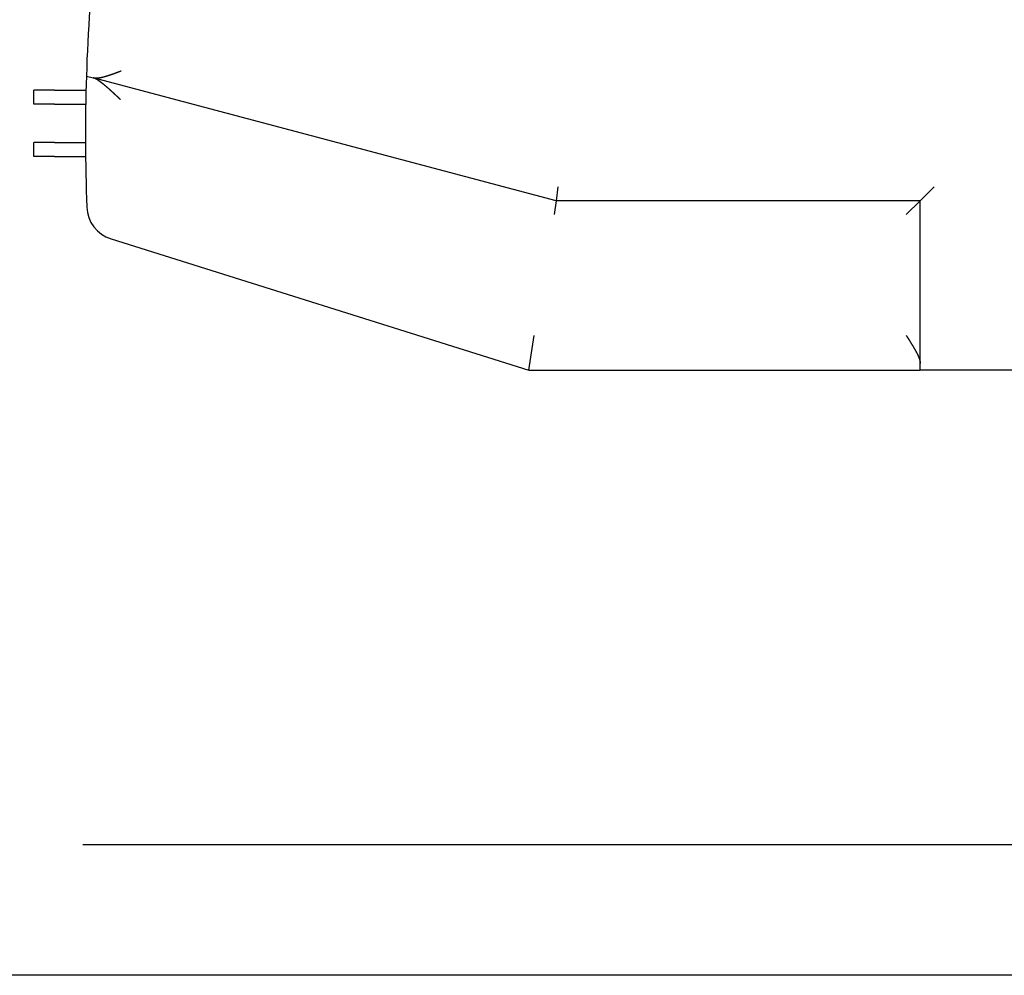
# Model space of a CAD drawing. Extents: x -5181 to 31991, y -2365 to 22251.
# Tile 2 of 39: x -1837 to -419, y -1483 to -106. Entities that reach past the tile are written whole.
import ezdxf

# ---------------------------------------------------------------- set-up
doc = ezdxf.new("R2010")
doc.units = 0
doc.layers.get('0').update_dxf_attribs({"linetype": 'CONTINUOUS'})

msp = doc.modelspace()

# ---------------------------------------------------------------- linework, layer by layer
at = {"color": 104, "linetype": 'Continuous'}
for p, q in [((-1741.09, -187.33), (-1731.17, -189.96)), ((-1064.29, -366.93), (-1731.17, -189.96)), ((-1816.69, -227.83), (-1816.69, -207.33)), ((-1786.99, -207.33), (-1816.69, -207.33)), ((-1786.99, -207.33), (-1741.65, -207.33)), ((-1786.99, -227.83), (-1816.69, -227.83)), ((-1786.99, -227.83), (-1742.06, -227.83)), ((-1816.69, -303.33), (-1816.69, -282.83)), ((-1786.99, -282.83), (-1816.69, -282.83)), ((-1786.99, -282.83), (-1742.43, -282.83)), ((-1786.99, -303.33), (-1816.69, -303.33)), ((-1786.99, -303.33), (-1742.29, -303.33)), ((-1061.68, -346.93), (-1064.29, -366.93)), ((-519.69, -346.93), (-539.69, -366.93)), ((-1064.29, -366.93), (-1066.9, -386.93)), ((-539.69, -366.93), (-1064.29, -366.93)), ((-559.69, -386.93), (-539.69, -366.93)), ((-539.69, -611.33), (-539.69, -366.93)), ((-1705.59, -421.85), (-1103.69, -611.33)), ((-1103.69, -611.33), (-1096, -561.33)), ((-1103.69, -611.33), (-539.69, -611.33)), ((-519.69, -611.33), (-539.69, -611.33)), ((-386.79, -611.33), (-519.69, -611.33)), ((14354.1, -1295.33), (-1746.15, -1295.33)), ((14602.82, -1483.33), (-2084.73, -1483.33))]:
    msp.add_line(p, q, dxfattribs=at)
for centre, radius, start, end in [((1005.15, -273.67), 2747.6, 170.03128, 178.19929), ((1005.15, -273.67), 2747.6, 178.19929, 182.13477), ((-1690.57, -374.16), 50, 182.13477, 252.52553)]:
    msp.add_arc(centre, radius, start, end, dxfattribs=at)
for points, knots in [([(-1690.82, -179.98), (-1690.95, -180.03), (-1691.2, -180.12), (-1691.57, -180.26), (-1691.93, -180.4), (-1692.28, -180.53), (-1692.61, -180.66), (-1692.93, -180.78), (-1693.24, -180.9), (-1693.55, -181.02), (-1693.87, -181.14), (-1694.19, -181.26), (-1694.53, -181.39), (-1694.88, -181.52), (-1695.24, -181.66), (-1695.62, -181.8), (-1696, -181.94), (-1696.38, -182.08), (-1696.76, -182.23), (-1697.14, -182.37), (-1697.52, -182.51), (-1697.9, -182.65), (-1698.28, -182.8), (-1698.66, -182.94), (-1699.04, -183.08), (-1699.42, -183.22), (-1699.8, -183.36), (-1700.18, -183.5), (-1700.56, -183.64), (-1700.94, -183.78), (-1701.32, -183.92), (-1701.7, -184.05), (-1702.07, -184.19), (-1702.45, -184.33), (-1702.83, -184.46), (-1703.21, -184.6), (-1703.58, -184.73), (-1703.96, -184.87), (-1704.34, -185), (-1704.71, -185.13), (-1705.09, -185.26), (-1705.46, -185.39), (-1705.84, -185.52), (-1706.21, -185.65), (-1706.59, -185.78), (-1706.96, -185.91), (-1707.33, -186.04), (-1707.71, -186.16), (-1708.08, -186.29), (-1708.45, -186.41), (-1708.82, -186.53), (-1709.2, -186.66), (-1709.57, -186.78), (-1709.94, -186.9), (-1710.31, -187.01), (-1710.68, -187.13), (-1711.05, -187.25), (-1711.41, -187.36), (-1711.78, -187.48), (-1712.15, -187.59), (-1712.52, -187.7), (-1712.88, -187.81), (-1713.25, -187.92), (-1713.61, -188.02), (-1713.98, -188.13), (-1714.34, -188.23), (-1714.71, -188.33), (-1715.07, -188.43), (-1715.43, -188.53), (-1715.79, -188.63), (-1716.15, -188.73), (-1716.51, -188.82), (-1716.87, -188.91), (-1717.23, -189), (-1717.59, -189.09), (-1717.94, -189.17), (-1718.3, -189.26), (-1718.65, -189.34), (-1719, -189.42), (-1719.36, -189.49), (-1719.71, -189.57), (-1720.06, -189.64), (-1720.4, -189.71), (-1720.75, -189.77), (-1721.1, -189.84), (-1721.44, -189.9), (-1721.79, -189.96), (-1722.13, -190.01), (-1722.47, -190.07), (-1722.81, -190.11), (-1723.15, -190.16), (-1723.48, -190.2), (-1723.82, -190.24), (-1724.15, -190.28), (-1724.48, -190.31), (-1724.81, -190.34), (-1725.14, -190.37), (-1725.46, -190.39), (-1725.79, -190.41), (-1726.11, -190.43), (-1726.43, -190.44), (-1726.74, -190.44), (-1727.06, -190.44), (-1727.37, -190.44), (-1727.68, -190.43), (-1727.98, -190.42), (-1728.29, -190.41), (-1728.59, -190.39), (-1728.89, -190.36), (-1729.18, -190.33), (-1729.48, -190.29), (-1729.77, -190.25), (-1730.05, -190.21), (-1730.34, -190.15), (-1730.62, -190.1), (-1730.89, -190.03), (-1731.08, -189.99), (-1731.17, -189.96)], [0, 0, 0, 0, 0.4072835, 0.8070098, 1.1937998, 1.5648222, 1.9192121, 2.2594376, 2.5915186, 2.9224234, 3.2578209, 3.6026024, 3.961098, 4.3358982, 4.7266165, 5.128924, 5.5361378, 5.9435419, 6.3507352, 6.7577036, 7.164424, 7.570874, 7.9770323, 8.3828784, 8.7883929, 9.1935568, 9.5983523, 10.0027619, 10.406769, 10.8103574, 11.2135116, 11.6162164, 12.0184571, 12.4202195, 12.8214894, 13.2222531, 13.6224972, 14.0222081, 14.4213727, 14.8199776, 15.2180096, 15.6154555, 16.0123019, 16.4085352, 16.8041417, 17.1991074, 17.593418, 17.9870589, 18.3800151, 18.7722711, 19.1638109, 19.5546181, 19.9446755, 20.3339655, 20.7224698, 21.1101692, 21.4970439, 21.8830734, 22.2682361, 22.6525098, 23.0358712, 23.4182962, 23.7997597, 24.1802354, 24.5596963, 24.9381139, 25.3154591, 25.6917013, 26.0668089, 26.440749, 26.8134878, 27.1849901, 27.5552194, 27.9241382, 28.2917077, 28.6578877, 29.0226371, 29.3859133, 29.7476726, 30.1078761, 30.4664977, 30.8235103, 31.1788843, 31.532587, 31.8845836, 32.234837, 32.5833081, 32.9299565, 33.2747402, 33.617616, 33.9585404, 34.2974692, 34.6343579, 34.9691627, 35.3018399, 35.6323471, 35.960643, 36.2866883, 36.6104454, 36.9318798, 37.2509596, 37.5676568, 37.881947, 38.1938105, 38.5032328, 38.8102047, 39.1147234, 39.4167928, 39.7164242, 40.0136369, 40.3084589, 40.6009295, 40.8911093, 41.1790459, 41.4647699, 41.7483184, 42.0297589, 42.0297589, 42.0297589, 42.0297589]), ([(-1691.93, -221.07), (-1692.03, -220.98), (-1692.21, -220.81), (-1692.48, -220.56), (-1692.75, -220.31), (-1693.01, -220.06), (-1693.27, -219.82), (-1693.52, -219.59), (-1693.76, -219.37), (-1693.99, -219.15), (-1694.23, -218.93), (-1694.46, -218.72), (-1694.69, -218.5), (-1694.92, -218.28), (-1695.16, -218.06), (-1695.41, -217.83), (-1695.66, -217.59), (-1695.92, -217.35), (-1696.19, -217.11), (-1696.45, -216.86), (-1696.72, -216.61), (-1696.99, -216.36), (-1697.27, -216.1), (-1697.55, -215.85), (-1697.82, -215.59), (-1698.1, -215.33), (-1698.38, -215.08), (-1698.65, -214.82), (-1698.93, -214.56), (-1699.21, -214.31), (-1699.49, -214.05), (-1699.76, -213.79), (-1700.04, -213.54), (-1700.32, -213.28), (-1700.59, -213.03), (-1700.87, -212.77), (-1701.15, -212.52), (-1701.43, -212.26), (-1701.7, -212.01), (-1701.98, -211.75), (-1702.26, -211.5), (-1702.53, -211.25), (-1702.81, -210.99), (-1703.09, -210.74), (-1703.37, -210.49), (-1703.64, -210.23), (-1703.92, -209.98), (-1704.2, -209.73), (-1704.47, -209.48), (-1704.75, -209.23), (-1705.03, -208.98), (-1705.31, -208.72), (-1705.58, -208.47), (-1705.86, -208.22), (-1706.14, -207.98), (-1706.41, -207.73), (-1706.69, -207.48), (-1706.97, -207.23), (-1707.25, -206.98), (-1707.52, -206.73), (-1707.8, -206.49), (-1708.08, -206.24), (-1708.35, -206), (-1708.63, -205.75), (-1708.91, -205.51), (-1709.19, -205.26), (-1709.46, -205.02), (-1709.74, -204.77), (-1710.02, -204.53), (-1710.29, -204.29), (-1710.57, -204.05), (-1710.84, -203.81), (-1711.12, -203.57), (-1711.4, -203.33), (-1711.67, -203.09), (-1711.95, -202.86), (-1712.22, -202.62), (-1712.5, -202.38), (-1712.78, -202.15), (-1713.05, -201.91), (-1713.33, -201.68), (-1713.6, -201.45), (-1713.88, -201.22), (-1714.15, -200.99), (-1714.43, -200.76), (-1714.7, -200.53), (-1714.98, -200.3), (-1715.25, -200.07), (-1715.53, -199.85), (-1715.8, -199.62), (-1716.08, -199.4), (-1716.35, -199.17), (-1716.63, -198.95), (-1716.9, -198.73), (-1717.18, -198.51), (-1717.45, -198.29), (-1717.72, -198.08), (-1718, -197.86), (-1718.27, -197.64), (-1718.55, -197.43), (-1718.82, -197.22), (-1719.1, -197.01), (-1719.37, -196.8), (-1719.65, -196.59), (-1719.92, -196.38), (-1720.19, -196.18), (-1720.47, -195.97), (-1720.74, -195.77), (-1721.02, -195.57), (-1721.29, -195.37), (-1721.57, -195.17), (-1721.84, -194.98), (-1722.11, -194.78), (-1722.39, -194.59), (-1722.66, -194.4), (-1722.93, -194.21), (-1723.21, -194.03), (-1723.48, -193.85), (-1723.75, -193.67), (-1724.02, -193.49), (-1724.3, -193.31), (-1724.57, -193.14), (-1724.84, -192.97), (-1725.11, -192.8), (-1725.38, -192.63), (-1725.65, -192.47), (-1725.92, -192.31), (-1726.19, -192.16), (-1726.46, -192), (-1726.73, -191.85), (-1726.99, -191.71), (-1727.26, -191.57), (-1727.53, -191.43), (-1727.79, -191.29), (-1728.06, -191.16), (-1728.32, -191.04), (-1728.59, -190.91), (-1728.85, -190.8), (-1729.11, -190.68), (-1729.37, -190.57), (-1729.63, -190.47), (-1729.89, -190.37), (-1730.15, -190.28), (-1730.4, -190.19), (-1730.66, -190.11), (-1730.91, -190.03), (-1731.08, -189.99), (-1731.17, -189.96)], [0, 0, 0, 0, 0.3783124, 0.7528175, 1.1205315, 1.4794088, 1.8283452, 2.1667871, 2.4954308, 2.8164759, 3.1329322, 3.4479018, 3.764169, 4.0847067, 4.4121119, 4.7482957, 5.0943634, 5.4504014, 5.8151559, 6.1745615, 6.5330002, 6.908508, 7.2868123, 7.6650315, 8.0431598, 8.4211915, 8.7991209, 9.1769424, 9.5546506, 9.93224, 10.3097052, 10.6870411, 11.0642422, 11.4413033, 11.8182193, 12.1949847, 12.5715945, 12.9480434, 13.3243259, 13.700437, 14.0763711, 14.4521227, 14.8276865, 15.2030568, 15.578228, 15.9531941, 16.3279494, 16.7024878, 17.0768032, 17.4508892, 17.8247394, 18.1983472, 18.5717058, 18.9448082, 19.3176472, 19.6902154, 20.0625053, 20.434509, 20.8062184, 21.1776254, 21.548721, 21.9194874, 22.2898959, 22.659919, 23.0295315, 23.3987104, 23.7674342, 24.1356835, 24.5034407, 24.8706896, 25.2374156, 25.6036054, 25.969247, 26.3343296, 26.6988434, 27.0627796, 27.4261302, 27.7888879, 28.151046, 28.5125983, 28.8735391, 29.2338629, 29.5935645, 29.9526385, 30.3110798, 30.668883, 31.0260424, 31.3825522, 31.7384058, 32.0935963, 32.448116, 32.8019567, 33.155109, 33.5075627, 33.8593066, 34.2103282, 34.5606139, 34.9101486, 35.2589158, 35.6068974, 35.9540739, 36.3004238, 36.6459238, 36.9905489, 37.334272, 37.6770638, 38.018893, 38.359726, 38.6995269, 39.0382574, 39.3758767, 39.7123417, 40.0476064, 40.3816224, 40.7143385, 41.0457008, 41.3756525, 41.7041371, 42.0311128, 42.3565413, 42.6803807, 43.0025858, 43.323108, 43.6418957, 43.9588942, 44.2740464, 44.5872926, 44.8985706, 45.2078164, 45.5149642, 45.8199469, 46.122696, 46.4231427, 46.7212175, 47.0168512, 47.3099751, 47.6005219, 47.8884258, 48.1736236, 48.456055, 48.7356639, 49.0124014, 49.2862282, 49.5570911, 49.8249269, 50.0896779, 50.3513054, 50.3513054, 50.3513054, 50.3513054]), ([(-559.69, -561.33), (-559.63, -561.43), (-559.51, -561.62), (-559.32, -561.91), (-559.15, -562.19), (-558.98, -562.46), (-558.81, -562.72), (-558.65, -562.97), (-558.5, -563.21), (-558.35, -563.45), (-558.21, -563.68), (-558.06, -563.91), (-557.92, -564.13), (-557.77, -564.37), (-557.62, -564.61), (-557.46, -564.85), (-557.3, -565.11), (-557.13, -565.38), (-556.96, -565.66), (-556.78, -565.94), (-556.6, -566.23), (-556.41, -566.52), (-556.23, -566.81), (-556.05, -567.1), (-555.86, -567.4), (-555.68, -567.69), (-555.5, -567.98), (-555.32, -568.27), (-555.13, -568.56), (-554.95, -568.85), (-554.77, -569.14), (-554.59, -569.43), (-554.41, -569.73), (-554.23, -570.02), (-554.05, -570.31), (-553.87, -570.6), (-553.69, -570.89), (-553.51, -571.18), (-553.33, -571.47), (-553.15, -571.76), (-552.97, -572.05), (-552.79, -572.34), (-552.61, -572.64), (-552.43, -572.93), (-552.25, -573.22), (-552.08, -573.51), (-551.9, -573.8), (-551.72, -574.09), (-551.55, -574.38), (-551.37, -574.67), (-551.2, -574.96), (-551.02, -575.25), (-550.85, -575.54), (-550.67, -575.83), (-550.5, -576.12), (-550.33, -576.41), (-550.15, -576.7), (-549.98, -576.98), (-549.81, -577.27), (-549.64, -577.56), (-549.47, -577.85), (-549.3, -578.14), (-549.13, -578.43), (-548.96, -578.72), (-548.79, -579.01), (-548.63, -579.29), (-548.46, -579.58), (-548.29, -579.87), (-548.13, -580.16), (-547.96, -580.45), (-547.8, -580.73), (-547.64, -581.02), (-547.47, -581.31), (-547.31, -581.59), (-547.15, -581.88), (-546.99, -582.17), (-546.83, -582.45), (-546.67, -582.74), (-546.51, -583.03), (-546.36, -583.31), (-546.2, -583.6), (-546.05, -583.88), (-545.89, -584.17), (-545.74, -584.45), (-545.59, -584.74), (-545.44, -585.02), (-545.29, -585.3), (-545.14, -585.59), (-544.99, -585.87), (-544.84, -586.15), (-544.7, -586.44), (-544.55, -586.72), (-544.41, -587), (-544.27, -587.28), (-544.13, -587.57), (-543.99, -587.85), (-543.85, -588.13), (-543.71, -588.41), (-543.58, -588.69), (-543.44, -588.97), (-543.31, -589.25), (-543.18, -589.53), (-543.05, -589.81), (-542.92, -590.08), (-542.8, -590.36), (-542.67, -590.64), (-542.55, -590.92), (-542.43, -591.19), (-542.31, -591.47), (-542.19, -591.74), (-542.08, -592.02), (-541.96, -592.29), (-541.85, -592.57), (-541.74, -592.84), (-541.63, -593.11), (-541.53, -593.39), (-541.42, -593.66), (-541.32, -593.93), (-541.22, -594.2), (-541.13, -594.47), (-541.03, -594.74), (-540.94, -595), (-540.85, -595.27), (-540.76, -595.54), (-540.68, -595.8), (-540.6, -596.07), (-540.52, -596.33), (-540.45, -596.59), (-540.37, -596.85), (-540.3, -597.11), (-540.24, -597.37), (-540.18, -597.63), (-540.12, -597.89), (-540.06, -598.14), (-540.01, -598.4), (-539.96, -598.65), (-539.91, -598.9), (-539.87, -599.15), (-539.83, -599.4), (-539.8, -599.65), (-539.77, -599.89), (-539.75, -600.14), (-539.73, -600.38), (-539.71, -600.62), (-539.7, -600.86), (-539.69, -601.1), (-539.69, -601.25), (-539.69, -601.33)], [0, 0, 0, 0, 0.3444046, 0.6844261, 1.016528, 1.3381883, 1.6479732, 1.9452217, 2.2307415, 2.507065, 2.7776792, 3.0462199, 3.3158547, 3.5897461, 3.8711567, 4.1629699, 4.467191, 4.7844482, 5.1134942, 5.4512376, 5.7942228, 6.1385902, 6.4827879, 6.8269143, 7.1709289, 7.514827, 7.8586041, 8.2022558, 8.5457772, 8.8891632, 9.2324082, 9.5755065, 9.918452, 10.2612384, 10.6038591, 10.9463074, 11.2885762, 11.6306582, 11.9725459, 12.3142316, 12.6557074, 12.9969653, 13.3379969, 13.6787939, 14.0193478, 14.3596497, 14.699691, 15.0394625, 15.3789553, 15.7181602, 16.057068, 16.3956693, 16.7339548, 17.0719149, 17.4095403, 17.7468214, 18.0837487, 18.4203127, 18.7565038, 19.0923125, 19.4277294, 19.7627449, 20.0973498, 20.4315345, 20.76529, 21.0986071, 21.4314766, 21.7638896, 22.0958372, 22.4273068, 22.7582819, 23.088746, 23.4186836, 23.7480794, 24.0769183, 24.4051858, 24.7328677, 25.05995, 25.3864187, 25.7122603, 26.0374612, 26.3620079, 26.6858868, 27.0090844, 27.3315872, 27.6533814, 27.974453, 28.2947879, 28.6143718, 28.9331899, 29.2512272, 29.5684682, 29.8848971, 30.2004977, 30.515253, 30.8291457, 31.1421579, 31.4542709, 31.7654657, 32.0757223, 32.3850202, 32.6933379, 33.0006534, 33.3069439, 33.6121856, 33.916354, 34.2194236, 34.5213683, 34.8221608, 35.1217731, 35.4201763, 35.7173405, 36.013235, 36.3078279, 36.6010869, 36.8929783, 37.183468, 37.4725208, 37.7601015, 38.0461841, 38.3307462, 38.6137621, 38.8952033, 39.1750384, 39.4532342, 39.7297554, 40.0045651, 40.2776257, 40.5488985, 40.8183451, 41.0859268, 41.3516059, 41.6153457, 41.8771113, 42.1368698, 42.394591, 42.650248, 42.9038177, 43.1552812, 43.4046248, 43.6518404, 43.8969261, 44.139889, 44.380746, 44.619498, 44.8561398, 45.0906826, 45.0906826, 45.0906826, 45.0906826])]:
    msp.add_open_spline(points, degree=3, knots=knots, dxfattribs=at)

doc.saveas('drawing.dxf')
